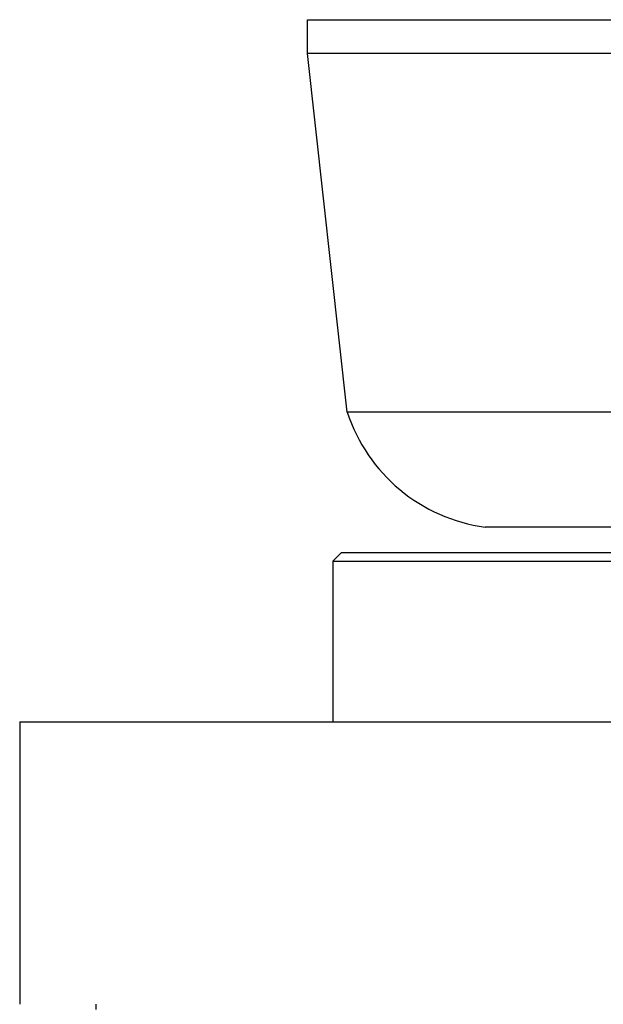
# Model space of a CAD drawing. Extents: x -90 to 90, y -1 to 976.
# Tile 2 of 11: x -80 to -45, y 288 to 347. Entities that reach past the tile are written whole.
import ezdxf

# ---------------------------------------------------------------- set-up
doc = ezdxf.new("R2010")
doc.units = 0
doc.layers.add('AM_0', color=7, linetype='CONTINUOUS')

msp = doc.modelspace()

# ---------------------------------------------------------------- linework, layer by layer
at = {"layer": 'AM_0', "color": 7, "linetype": 'CONTINUOUS'}
for p, q in [((-62.5, 346.5), (62.5, 346.5)), ((-62.5, 344.5), (-62.5, 346.5)), ((-60.15, 323.3), (-62.5, 344.5)), ((62.5, 344.5), (-62.5, 344.5)), ((-42.35, 323.3), (-60.15, 323.3)), ((52, 316.5), (-52, 316.5)), ((-60.5, 315), (-61, 314.5)), ((-60.5, 315), (60.5, 315)), ((-61, 314.5), (-61, 305)), ((-61, 314.5), (-21.855, 314.5)), ((-79.5, 305), (-79.5, 288.3)), ((-79.5, 305), (79.5, 305)), ((-75, 288.3), (-75, 288))]:
    msp.add_line(p, q, dxfattribs=at)
msp.add_arc((-50.645, 326.408), 10, 198.10623, 262.21351, dxfattribs=at)

doc.saveas('drawing.dxf')
